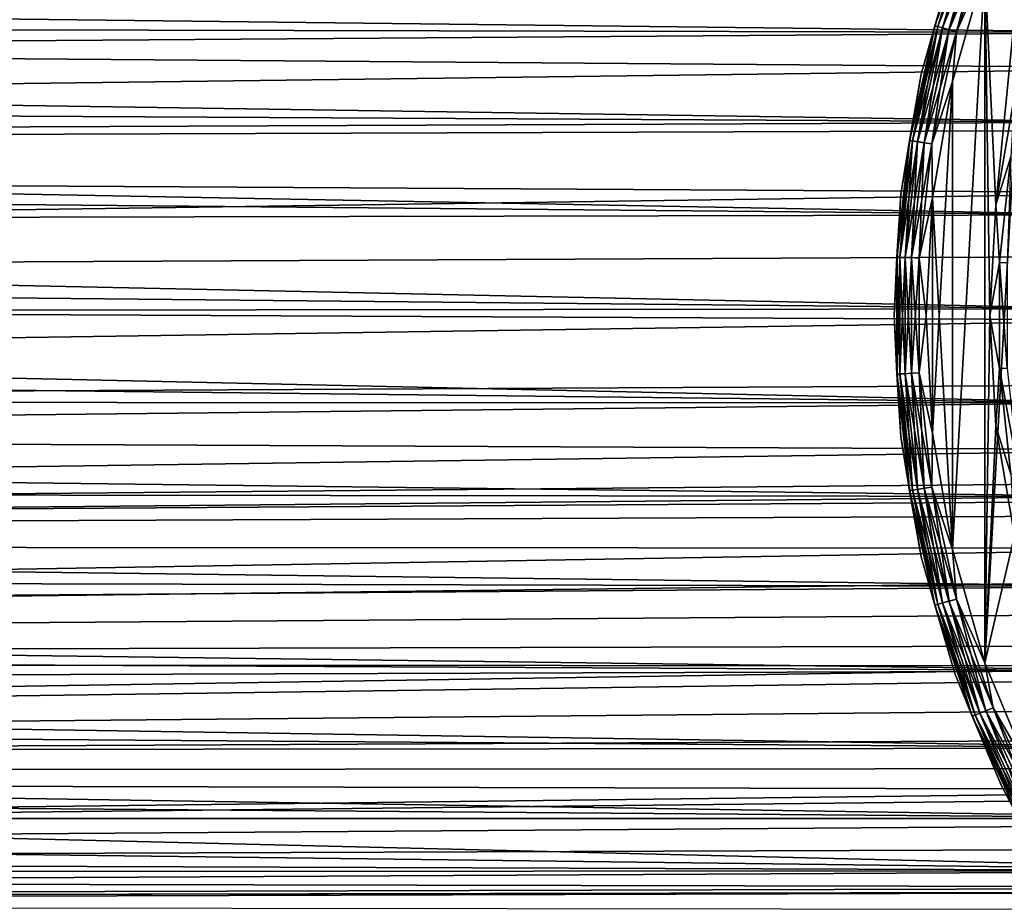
# Model space of a CAD drawing. Header units: millimetres. Extents: x -139 to 106, y -8 to 139.
# Tile 201 of 256: x -31 to -15, y 61 to 75. Entities that reach past the tile are written whole.
import ezdxf

# ---------------------------------------------------------------- set-up
doc = ezdxf.new("R2010")
doc.units = ezdxf.units.MM
doc.header["$LTSCALE"] = 53.842063
for name, color, linetype in [('33', 7, 'CONTINUOUS'), ('44', 7, 'CONTINUOUS'), ('47', 7, 'CONTINUOUS'), ('499', 7, 'CONTINUOUS'), ('500', 7, 'CONTINUOUS'), ('502', 7, 'CONTINUOUS'), ('506', 7, 'CONTINUOUS'), ('508', 7, 'CONTINUOUS'), ('510', 7, 'CONTINUOUS')]:
    doc.layers.add(name, color=color, linetype=linetype)

msp = doc.modelspace()

# ---------------------------------------------------------------- linework, layer by layer
at = {"layer": '33', "color": 8, "linetype": 'CONTINUOUS'}
for points in [[(-11.733, 74.168, 19.91), (-11.348, 75.127, 19.978), (-117, 74.98, 19.971), (-11.733, 74.168, 19.91)], [(-117, 72.827, 19.737), (-11.733, 74.168, 19.91), (-117, 74.98, 19.971), (-117, 72.827, 19.737)], [(-12.017, 73.197, 19.794), (-11.733, 74.168, 19.91), (-117, 72.827, 19.737), (-12.017, 73.197, 19.794)], [(-12.203, 72.214, 19.626), (-12.017, 73.197, 19.794), (-117, 72.827, 19.737), (-12.203, 72.214, 19.626)], [(-117, 70.712, 19.271), (-12.203, 72.214, 19.626), (-117, 72.827, 19.737), (-117, 70.712, 19.271)], [(-12.292, 71.221, 19.405), (-12.203, 72.214, 19.626), (-117, 70.712, 19.271), (-12.292, 71.221, 19.405)], [(-12.283, 70.217, 19.127), (-12.292, 71.221, 19.405), (-117, 70.712, 19.271), (-12.283, 70.217, 19.127)], [(-117, 68.66, 18.58), (-12.283, 70.217, 19.127), (-117, 70.712, 19.271), (-117, 68.66, 18.58)], [(-12.172, 69.203, 18.787), (-12.283, 70.217, 19.127), (-117, 68.66, 18.58), (-12.172, 69.203, 18.787)], [(-11.954, 68.181, 18.381), (-12.172, 69.203, 18.787), (-117, 68.66, 18.58), (-11.954, 68.181, 18.381)], [(-117, 66.695, 17.67), (-11.954, 68.181, 18.381), (-117, 68.66, 18.58), (-117, 66.695, 17.67)], [(-11.803, 67.667, 18.153), (-11.954, 68.181, 18.381), (-117, 66.695, 17.67), (-11.803, 67.667, 18.153)], [(-11.706, 67.38, 18.017), (-11.803, 67.667, 18.153), (-117, 66.695, 17.67), (-11.706, 67.38, 18.017)], [(-11.623, 67.153, 17.906), (-11.706, 67.38, 18.017), (-117, 66.695, 17.67), (-11.623, 67.153, 17.906)], [(-11.411, 66.639, 17.641), (-11.623, 67.153, 17.906), (-117, 66.695, 17.67), (-11.411, 66.639, 17.641)], [(-117, 64.839, 16.554), (-11.411, 66.639, 17.641), (-117, 66.695, 17.67), (-117, 64.839, 16.554)], [(-11.168, 66.126, 17.357), (-11.411, 66.639, 17.641), (-117, 64.839, 16.554), (-11.168, 66.126, 17.357)], [(-10.891, 65.616, 17.055), (-11.168, 66.126, 17.357), (-117, 64.839, 16.554), (-10.891, 65.616, 17.055)], [(-10.581, 65.111, 16.735), (-10.891, 65.616, 17.055), (-117, 64.839, 16.554), (-10.581, 65.111, 16.735)], [(-10.366, 64.794, 16.523), (-10.581, 65.111, 16.735), (-117, 64.839, 16.554), (-10.366, 64.794, 16.523)], [(-117, 63.115, 15.243), (-10.366, 64.794, 16.523), (-117, 64.839, 16.554), (-117, 63.115, 15.243)], [(-10.236, 64.612, 16.398), (-10.366, 64.794, 16.523), (-117, 63.115, 15.243), (-10.236, 64.612, 16.398)], [(-9.856, 64.123, 16.045), (-10.236, 64.612, 16.398), (-117, 63.115, 15.243), (-9.856, 64.123, 16.045)], [(-9.441, 63.646, 15.678), (-9.856, 64.123, 16.045), (-117, 63.115, 15.243), (-9.441, 63.646, 15.678)], [(-8.993, 63.184, 15.301), (-9.441, 63.646, 15.678), (-117, 63.115, 15.243), (-8.993, 63.184, 15.301)], [(-8.633, 62.848, 15.012), (-8.993, 63.184, 15.301), (-117, 63.115, 15.243), (-8.633, 62.848, 15.012)], [(-117, 61.543, 13.754), (-8.633, 62.848, 15.012), (-117, 63.115, 15.243), (-117, 61.543, 13.754)], [(-8.513, 62.742, 14.918), (-8.633, 62.848, 15.012), (-117, 61.543, 13.754), (-8.513, 62.742, 14.918)], [(-8.005, 62.323, 14.534), (-8.513, 62.742, 14.918), (-117, 61.543, 13.754), (-8.005, 62.323, 14.534)], [(-7.476, 61.934, 14.155), (-8.005, 62.323, 14.534), (-117, 61.543, 13.754), (-7.476, 61.934, 14.155)], [(-6.933, 61.577, 13.789), (-7.476, 61.934, 14.155), (-117, 61.543, 13.754), (-6.933, 61.577, 13.789)], [(-6.492, 61.315, 13.509), (-6.933, 61.577, 13.789), (-117, 61.543, 13.754), (-6.492, 61.315, 13.509)], [(-77.065, 61.122, 13.295), (-6.492, 61.315, 13.509), (-117, 61.543, 13.754), (-77.065, 61.122, 13.295)], [(-6.383, 61.254, 13.443), (-6.492, 61.315, 13.509), (-77.065, 61.122, 13.295), (-6.383, 61.254, 13.443)], [(-75.935, 61.122, 13.295), (-6.383, 61.254, 13.443), (-77.065, 61.122, 13.295), (-75.935, 61.122, 13.295)], [(-74.811, 61.048, 13.212), (-6.383, 61.254, 13.443), (-75.935, 61.122, 13.295), (-74.811, 61.048, 13.212)], [(-5.831, 60.967, 13.12), (-6.383, 61.254, 13.443), (-74.811, 61.048, 13.212), (-5.831, 60.967, 13.12)]]:
    msp.add_3dface(points, dxfattribs=at)
at = {"layer": '44', "color": 8, "linetype": 'CONTINUOUS'}
for points in [[(-76.5, 75.474, -20), (-12.202, 76.064, -20), (-12.754, 74.728, -19.994), (-76.5, 75.474, -20)], [(-76.5, 74.874, -19.997), (-76.5, 75.474, -20), (-12.754, 74.728, -19.994), (-76.5, 74.874, -19.997)], [(-76.5, 74.268, -19.992), (-76.5, 74.874, -19.997), (-12.754, 74.728, -19.994), (-76.5, 74.268, -19.992)], [(-13.162, 73.318, -19.979), (-76.5, 74.268, -19.992), (-12.754, 74.728, -19.994), (-13.162, 73.318, -19.979)], [(-76.5, 73.658, -19.986), (-76.5, 74.268, -19.992), (-13.162, 73.318, -19.979), (-76.5, 73.658, -19.986)], [(-76.5, 73.051, -19.978), (-76.5, 73.658, -19.986), (-13.162, 73.318, -19.979), (-76.5, 73.051, -19.978)], [(-13.412, 71.866, -19.957), (-76.5, 73.051, -19.978), (-13.162, 73.318, -19.979), (-13.412, 71.866, -19.957)], [(-76.5, 72.45, -19.969), (-76.5, 73.051, -19.978), (-13.412, 71.866, -19.957), (-76.5, 72.45, -19.969)], [(-76.5, 71.732, -19.957), (-76.5, 72.45, -19.969), (-13.412, 71.866, -19.957), (-76.5, 71.732, -19.957)], [(-13.5, 70.395, -19.927), (-76.5, 71.732, -19.957), (-13.412, 71.866, -19.957), (-13.5, 70.395, -19.927)], [(-76.5, 71.015, -19.943), (-76.5, 71.732, -19.957), (-13.5, 70.395, -19.927), (-76.5, 71.015, -19.943)], [(-76.5, 70.319, -19.927), (-76.5, 71.015, -19.943), (-13.5, 70.395, -19.927), (-76.5, 70.319, -19.927)], [(-13.424, 68.919, -19.886), (-76.5, 70.319, -19.927), (-13.5, 70.395, -19.927), (-13.424, 68.919, -19.886)], [(-76.5, 69.634, -19.909), (-76.5, 70.319, -19.927), (-13.424, 68.919, -19.886), (-76.5, 69.634, -19.909)], [(-76.5, 68.937, -19.889), (-76.5, 69.634, -19.909), (-13.424, 68.919, -19.886), (-76.5, 68.937, -19.889)], [(-76.5, 68.228, -19.866), (-76.5, 68.937, -19.889), (-13.424, 68.919, -19.886), (-76.5, 68.228, -19.866)], [(-13.184, 67.45, -19.838), (-76.5, 68.228, -19.866), (-13.424, 68.919, -19.886), (-13.184, 67.45, -19.838)], [(-76.5, 67.529, -19.843), (-76.5, 68.228, -19.866), (-13.184, 67.45, -19.838), (-76.5, 67.529, -19.843)], [(-76.5, 66.846, -19.818), (-76.5, 67.529, -19.843), (-13.184, 67.45, -19.838), (-76.5, 66.846, -19.818)], [(-12.789, 66.037, -19.785), (-76.5, 66.846, -19.818), (-13.184, 67.45, -19.838), (-12.789, 66.037, -19.785)], [(-76.5, 66.187, -19.793), (-76.5, 66.846, -19.818), (-12.789, 66.037, -19.785), (-76.5, 66.187, -19.793)], [(-76.5, 65.555, -19.768), (-76.5, 66.187, -19.793), (-12.789, 66.037, -19.785), (-76.5, 65.555, -19.768)], [(-12.254, 64.717, -19.729), (-76.5, 65.555, -19.768), (-12.789, 66.037, -19.785), (-12.254, 64.717, -19.729)], [(-76.5, 65.035, -19.746), (-76.5, 65.555, -19.768), (-12.254, 64.717, -19.729), (-76.5, 65.035, -19.746)], [(-76.5, 64.508, -19.721), (-76.5, 65.035, -19.746), (-12.254, 64.717, -19.729), (-76.5, 64.508, -19.721)], [(-11.594, 63.5, -19.664), (-76.5, 64.508, -19.721), (-12.254, 64.717, -19.729), (-11.594, 63.5, -19.664)], [(-76.5, 63.973, -19.694), (-76.5, 64.508, -19.721), (-11.594, 63.5, -19.664), (-76.5, 63.973, -19.694)], [(-76.5, 63.441, -19.663), (-76.5, 63.973, -19.694), (-11.594, 63.5, -19.664), (-76.5, 63.441, -19.663)], [(-10.823, 62.397, -19.583), (-76.5, 63.441, -19.663), (-11.594, 63.5, -19.664), (-10.823, 62.397, -19.583)], [(-76.5, 62.915, -19.626), (-76.5, 63.441, -19.663), (-10.823, 62.397, -19.583), (-76.5, 62.915, -19.626)], [(-43.661, 62.398, -19.583), (-76.5, 62.915, -19.626), (-10.823, 62.397, -19.583), (-43.661, 62.398, -19.583)]]:
    msp.add_3dface(points, dxfattribs=at)
at = {"layer": '47', "color": 8, "linetype": 'CONTINUOUS'}
for points in [[(-76.5, 62.397, -19.583), (-43.661, 62.398, -19.583), (-10.016, 61.581, -19.475), (-76.5, 62.397, -19.583)], [(-76.5, 62.397, -19.583), (-10.016, 61.581, -19.475), (-76.5, 61.811, -19.512), (-76.5, 62.397, -19.583)], [(-10.823, 62.397, -19.583), (-10.016, 61.581, -19.475), (-43.661, 62.398, -19.583), (-10.823, 62.397, -19.583)], [(-76.5, 61.811, -19.512), (-10.016, 61.581, -19.475), (-76.5, 61.229, -19.408), (-76.5, 61.811, -19.512)], [(-10.016, 61.581, -19.475), (-9.077, 60.795, -19.306), (-76.5, 61.229, -19.408), (-10.016, 61.581, -19.475)], [(-76.5, 61.229, -19.408), (-9.077, 60.795, -19.306), (-76.5, 60.655, -19.269), (-76.5, 61.229, -19.408)]]:
    msp.add_3dface(points, dxfattribs=at)
at = {"layer": '499', "color": 7, "linetype": 'CONTINUOUS', "true_color": 0xe0f2ff}
for points in [[(-15.575, 64.842, 188.908), (-14.868, 63.133, 188.908), (-14.868, 77.442, 188.908), (-15.575, 64.842, 188.908)], [(-15.575, 75.734, 188.908), (-15.575, 64.842, 188.908), (-14.868, 77.442, 188.908), (-15.575, 75.734, 188.908)], [(-16.087, 66.619, 188.908), (-15.575, 64.842, 188.908), (-15.575, 75.734, 188.908), (-16.087, 66.619, 188.908)], [(-16.087, 73.957, 188.908), (-16.087, 66.619, 188.908), (-15.575, 75.734, 188.908), (-16.087, 73.957, 188.908)], [(-16.396, 72.134, 188.908), (-16.087, 66.619, 188.908), (-16.087, 73.957, 188.908), (-16.396, 72.134, 188.908)], [(-16.5, 70.288, 188.908), (-16.396, 68.442, 188.908), (-16.396, 72.134, 188.908), (-16.5, 70.288, 188.908)], [(-16.396, 68.442, 188.908), (-16.087, 66.619, 188.908), (-16.396, 72.134, 188.908), (-16.396, 68.442, 188.908)]]:
    msp.add_3dface(points, dxfattribs=at)
at = {"layer": '500', "color": 7, "linetype": 'CONTINUOUS', "true_color": 0xe0f2ff}
for points in [[(-16.046, 75.903, 101.608), (-16.574, 74.071, 101.608), (-16.046, 75.903, 188.408), (-16.046, 75.903, 101.608)], [(-16.046, 75.903, 188.408), (-16.574, 74.071, 101.608), (-16.574, 74.071, 188.408), (-16.046, 75.903, 188.408)], [(-16.574, 74.071, 101.608), (-16.893, 72.191, 101.608), (-16.574, 74.071, 188.408), (-16.574, 74.071, 101.608)], [(-16.574, 74.071, 188.408), (-16.893, 72.191, 101.608), (-16.893, 72.191, 188.408), (-16.574, 74.071, 188.408)], [(-16.893, 72.191, 101.608), (-17, 70.288, 101.608), (-16.893, 72.191, 188.408), (-16.893, 72.191, 101.608)], [(-16.893, 72.191, 188.408), (-17, 70.288, 101.608), (-17, 70.288, 188.408), (-16.893, 72.191, 188.408)], [(-17, 70.288, 101.608), (-16.893, 68.384, 101.608), (-17, 70.288, 188.408), (-17, 70.288, 101.608)], [(-17, 70.288, 188.408), (-16.893, 68.384, 101.608), (-16.893, 68.384, 188.408), (-17, 70.288, 188.408)], [(-16.893, 68.384, 101.608), (-16.574, 66.505, 101.608), (-16.893, 68.384, 188.408), (-16.893, 68.384, 101.608)], [(-16.893, 68.384, 188.408), (-16.574, 66.505, 101.608), (-16.574, 66.505, 188.408), (-16.893, 68.384, 188.408)], [(-16.574, 66.505, 101.608), (-16.046, 64.673, 101.608), (-16.574, 66.505, 188.408), (-16.574, 66.505, 101.608)], [(-16.574, 66.505, 188.408), (-16.046, 64.673, 101.608), (-16.046, 64.673, 188.408), (-16.574, 66.505, 188.408)], [(-16.046, 64.673, 101.608), (-15.316, 62.912, 101.608), (-16.046, 64.673, 188.408), (-16.046, 64.673, 101.608)], [(-16.046, 64.673, 188.408), (-15.316, 62.912, 101.608), (-15.316, 62.912, 188.408), (-16.046, 64.673, 188.408)], [(-15.316, 62.912, 101.608), (-14.394, 61.243, 101.608), (-15.316, 62.912, 188.408), (-15.316, 62.912, 101.608)], [(-15.316, 62.912, 188.408), (-14.394, 61.243, 101.608), (-14.394, 61.243, 188.408), (-15.316, 62.912, 188.408)]]:
    msp.add_3dface(points, dxfattribs=at)
at = {"layer": '502', "color": 7, "linetype": 'CONTINUOUS', "true_color": 0xe0f2ff}
for points in [[(-15.575, 75.734, 101.108), (-14.868, 77.443, 101.108), (-15.403, 72.024, 101.108), (-15.575, 75.734, 101.108)], [(-15.403, 72.024, 101.108), (-14.868, 77.443, 101.108), (-15.111, 73.738, 101.108), (-15.403, 72.024, 101.108)], [(-16.087, 73.957, 101.108), (-15.575, 75.734, 101.108), (-16.087, 66.619, 101.108), (-16.087, 73.957, 101.108)], [(-16.087, 66.619, 101.108), (-15.575, 75.734, 101.108), (-15.575, 64.842, 101.108), (-16.087, 66.619, 101.108)], [(-15.575, 64.842, 101.108), (-15.575, 75.734, 101.108), (-15.5, 70.288, 101.108), (-15.575, 64.842, 101.108)], [(-15.5, 70.288, 101.108), (-15.575, 75.734, 101.108), (-15.403, 72.024, 101.108), (-15.5, 70.288, 101.108)], [(-16.396, 72.134, 101.108), (-16.087, 73.957, 101.108), (-16.396, 68.442, 101.108), (-16.396, 72.134, 101.108)], [(-16.396, 68.442, 101.108), (-16.087, 73.957, 101.108), (-16.087, 66.619, 101.108), (-16.396, 68.442, 101.108)], [(-16.5, 70.288, 101.108), (-16.396, 72.134, 101.108), (-16.396, 68.442, 101.108), (-16.5, 70.288, 101.108)], [(-15.403, 68.552, 101.108), (-15.575, 64.842, 101.108), (-15.5, 70.288, 101.108), (-15.403, 68.552, 101.108)], [(-15.111, 66.838, 101.108), (-15.575, 64.842, 101.108), (-15.403, 68.552, 101.108), (-15.111, 66.838, 101.108)], [(-14.868, 63.133, 101.108), (-15.575, 64.842, 101.108), (-15.111, 66.838, 101.108), (-14.868, 63.133, 101.108)]]:
    msp.add_3dface(points, dxfattribs=at)
at = {"layer": '506', "color": 7, "linetype": 'CONTINUOUS', "true_color": 0xe0f2ff}
for points in [[(-15.403, 72.024, 101.108), (-15.111, 73.738, 101.108), (-15.168, 72.775, 101.091), (-15.403, 72.024, 101.108)], [(-15.348, 71.12, 101.091), (-15.403, 72.024, 101.108), (-15.168, 72.775, 101.091), (-15.348, 71.12, 101.091)], [(-15.348, 71.12, 101.091), (-15.168, 72.775, 101.091), (-15.228, 71.114, 101.041), (-15.348, 71.12, 101.091)], [(-15.5, 70.288, 101.108), (-15.403, 72.024, 101.108), (-15.348, 71.12, 101.091), (-15.5, 70.288, 101.108)], [(-15.348, 69.456, 101.091), (-15.5, 70.288, 101.108), (-15.348, 71.12, 101.091), (-15.348, 69.456, 101.091)], [(-15.348, 69.456, 101.091), (-15.348, 71.12, 101.091), (-15.228, 69.462, 101.041), (-15.348, 69.456, 101.091)], [(-15.228, 69.462, 101.041), (-15.348, 71.12, 101.091), (-15.228, 71.114, 101.041), (-15.228, 69.462, 101.041)], [(-15.403, 68.552, 101.108), (-15.5, 70.288, 101.108), (-15.348, 69.456, 101.091), (-15.403, 68.552, 101.108)], [(-15.168, 67.801, 101.091), (-15.403, 68.552, 101.108), (-15.348, 69.456, 101.091), (-15.168, 67.801, 101.091)], [(-15.049, 67.821, 101.041), (-15.348, 69.456, 101.091), (-15.228, 69.462, 101.041), (-15.049, 67.821, 101.041)], [(-15.168, 67.801, 101.091), (-15.348, 69.456, 101.091), (-15.049, 67.821, 101.041), (-15.168, 67.801, 101.091)], [(-15.111, 66.838, 101.108), (-15.403, 68.552, 101.108), (-15.168, 67.801, 101.091), (-15.111, 66.838, 101.108)]]:
    msp.add_3dface(points, dxfattribs=at)
at = {"layer": '508', "color": 7, "linetype": 'CONTINUOUS', "true_color": 0xe0f2ff}
for points in [[(-16.364, 74.831, 101.479), (-16.046, 75.903, 101.608), (-15.777, 76.574, 101.479), (-16.364, 74.831, 101.479)], [(-16.364, 74.831, 101.479), (-15.777, 76.574, 101.479), (-16.316, 74.818, 101.359), (-16.364, 74.831, 101.479)], [(-16.316, 74.818, 101.359), (-15.777, 76.574, 101.479), (-15.731, 76.556, 101.359), (-16.316, 74.818, 101.359)], [(-16.316, 74.818, 101.359), (-15.731, 76.556, 101.359), (-16.239, 74.797, 101.255), (-16.316, 74.818, 101.359)], [(-16.239, 74.797, 101.255), (-15.731, 76.556, 101.359), (-15.657, 76.526, 101.255), (-16.239, 74.797, 101.255)], [(-16.239, 74.797, 101.255), (-15.657, 76.526, 101.255), (-16.14, 74.769, 101.175), (-16.239, 74.797, 101.255)], [(-16.14, 74.769, 101.175), (-15.657, 76.526, 101.255), (-15.56, 76.488, 101.175), (-16.14, 74.769, 101.175)], [(-16.14, 74.769, 101.175), (-15.56, 76.488, 101.175), (-16.023, 74.737, 101.125), (-16.14, 74.769, 101.175)], [(-16.023, 74.737, 101.125), (-15.56, 76.488, 101.175), (-15.448, 76.443, 101.125), (-16.023, 74.737, 101.125)], [(-15.575, 75.734, 101.108), (-16.023, 74.737, 101.125), (-15.448, 76.443, 101.125), (-15.575, 75.734, 101.108)], [(-16.574, 74.071, 101.608), (-16.046, 75.903, 101.608), (-16.364, 74.831, 101.479), (-16.574, 74.071, 101.608)], [(-15.575, 75.734, 101.108), (-16.087, 73.957, 101.108), (-16.023, 74.737, 101.125), (-15.575, 75.734, 101.108)], [(-16.759, 73.035, 101.479), (-16.574, 74.071, 101.608), (-16.364, 74.831, 101.479), (-16.759, 73.035, 101.479)], [(-16.759, 73.035, 101.479), (-16.364, 74.831, 101.479), (-16.71, 73.027, 101.359), (-16.759, 73.035, 101.479)], [(-16.71, 73.027, 101.359), (-16.364, 74.831, 101.479), (-16.316, 74.818, 101.359), (-16.71, 73.027, 101.359)], [(-16.71, 73.027, 101.359), (-16.316, 74.818, 101.359), (-16.632, 73.015, 101.255), (-16.71, 73.027, 101.359)], [(-16.632, 73.015, 101.255), (-16.316, 74.818, 101.359), (-16.239, 74.797, 101.255), (-16.632, 73.015, 101.255)], [(-16.632, 73.015, 101.255), (-16.239, 74.797, 101.255), (-16.529, 72.998, 101.175), (-16.632, 73.015, 101.255)], [(-16.529, 72.998, 101.175), (-16.239, 74.797, 101.255), (-16.14, 74.769, 101.175), (-16.529, 72.998, 101.175)], [(-16.529, 72.998, 101.175), (-16.14, 74.769, 101.175), (-16.41, 72.978, 101.125), (-16.529, 72.998, 101.175)], [(-16.41, 72.978, 101.125), (-16.14, 74.769, 101.175), (-16.023, 74.737, 101.125), (-16.41, 72.978, 101.125)], [(-16.087, 73.957, 101.108), (-16.41, 72.978, 101.125), (-16.023, 74.737, 101.125), (-16.087, 73.957, 101.108)], [(-16.893, 72.191, 101.608), (-16.574, 74.071, 101.608), (-16.759, 73.035, 101.479), (-16.893, 72.191, 101.608)], [(-16.087, 73.957, 101.108), (-16.396, 72.134, 101.108), (-16.41, 72.978, 101.125), (-16.087, 73.957, 101.108)], [(-16.958, 71.207, 101.479), (-16.893, 72.191, 101.608), (-16.759, 73.035, 101.479), (-16.958, 71.207, 101.479)], [(-16.958, 71.207, 101.479), (-16.759, 73.035, 101.479), (-16.908, 71.205, 101.359), (-16.958, 71.207, 101.479)], [(-16.908, 71.205, 101.359), (-16.759, 73.035, 101.479), (-16.71, 73.027, 101.359), (-16.908, 71.205, 101.359)], [(-16.908, 71.205, 101.359), (-16.71, 73.027, 101.359), (-16.829, 71.2, 101.255), (-16.908, 71.205, 101.359)], [(-16.829, 71.2, 101.255), (-16.71, 73.027, 101.359), (-16.632, 73.015, 101.255), (-16.829, 71.2, 101.255)], [(-16.829, 71.2, 101.255), (-16.632, 73.015, 101.255), (-16.726, 71.195, 101.175), (-16.829, 71.2, 101.255)], [(-16.726, 71.195, 101.175), (-16.632, 73.015, 101.255), (-16.529, 72.998, 101.175), (-16.726, 71.195, 101.175)], [(-16.726, 71.195, 101.175), (-16.529, 72.998, 101.175), (-16.605, 71.188, 101.125), (-16.726, 71.195, 101.175)], [(-16.605, 71.188, 101.125), (-16.529, 72.998, 101.175), (-16.41, 72.978, 101.125), (-16.605, 71.188, 101.125)], [(-16.396, 72.134, 101.108), (-16.605, 71.188, 101.125), (-16.41, 72.978, 101.125), (-16.396, 72.134, 101.108)], [(-17, 70.288, 101.608), (-16.893, 72.191, 101.608), (-16.958, 71.207, 101.479), (-17, 70.288, 101.608)], [(-16.396, 72.134, 101.108), (-16.5, 70.288, 101.108), (-16.605, 71.188, 101.125), (-16.396, 72.134, 101.108)], [(-16.958, 69.368, 101.479), (-17, 70.288, 101.608), (-16.958, 71.207, 101.479), (-16.958, 69.368, 101.479)], [(-16.958, 69.368, 101.479), (-16.958, 71.207, 101.479), (-16.908, 69.371, 101.359), (-16.958, 69.368, 101.479)], [(-16.908, 69.371, 101.359), (-16.958, 71.207, 101.479), (-16.908, 71.205, 101.359), (-16.908, 69.371, 101.359)], [(-16.908, 69.371, 101.359), (-16.908, 71.205, 101.359), (-16.829, 69.375, 101.255), (-16.908, 69.371, 101.359)], [(-16.829, 69.375, 101.255), (-16.908, 71.205, 101.359), (-16.829, 71.2, 101.255), (-16.829, 69.375, 101.255)], [(-16.829, 69.375, 101.255), (-16.829, 71.2, 101.255), (-16.726, 69.381, 101.175), (-16.829, 69.375, 101.255)], [(-16.726, 69.381, 101.175), (-16.829, 71.2, 101.255), (-16.726, 71.195, 101.175), (-16.726, 69.381, 101.175)], [(-16.726, 69.381, 101.175), (-16.726, 71.195, 101.175), (-16.605, 69.388, 101.125), (-16.726, 69.381, 101.175)], [(-16.605, 69.388, 101.125), (-16.726, 71.195, 101.175), (-16.605, 71.188, 101.125), (-16.605, 69.388, 101.125)], [(-16.5, 70.288, 101.108), (-16.605, 69.388, 101.125), (-16.605, 71.188, 101.125), (-16.5, 70.288, 101.108)], [(-16.893, 68.384, 101.608), (-17, 70.288, 101.608), (-16.958, 69.368, 101.479), (-16.893, 68.384, 101.608)], [(-16.5, 70.288, 101.108), (-16.396, 68.442, 101.108), (-16.605, 69.388, 101.125), (-16.5, 70.288, 101.108)], [(-16.71, 67.548, 101.359), (-16.958, 69.368, 101.479), (-16.908, 69.371, 101.359), (-16.71, 67.548, 101.359)], [(-16.759, 67.54, 101.479), (-16.893, 68.384, 101.608), (-16.958, 69.368, 101.479), (-16.759, 67.54, 101.479)], [(-16.759, 67.54, 101.479), (-16.958, 69.368, 101.479), (-16.71, 67.548, 101.359), (-16.759, 67.54, 101.479)], [(-16.632, 67.561, 101.255), (-16.908, 69.371, 101.359), (-16.829, 69.375, 101.255), (-16.632, 67.561, 101.255)], [(-16.71, 67.548, 101.359), (-16.908, 69.371, 101.359), (-16.632, 67.561, 101.255), (-16.71, 67.548, 101.359)], [(-16.529, 67.578, 101.175), (-16.829, 69.375, 101.255), (-16.726, 69.381, 101.175), (-16.529, 67.578, 101.175)], [(-16.632, 67.561, 101.255), (-16.829, 69.375, 101.255), (-16.529, 67.578, 101.175), (-16.632, 67.561, 101.255)], [(-16.41, 67.598, 101.125), (-16.726, 69.381, 101.175), (-16.605, 69.388, 101.125), (-16.41, 67.598, 101.125)], [(-16.529, 67.578, 101.175), (-16.726, 69.381, 101.175), (-16.41, 67.598, 101.125), (-16.529, 67.578, 101.175)], [(-16.396, 68.442, 101.108), (-16.41, 67.598, 101.125), (-16.605, 69.388, 101.125), (-16.396, 68.442, 101.108)], [(-16.396, 68.442, 101.108), (-16.087, 66.619, 101.108), (-16.41, 67.598, 101.125), (-16.396, 68.442, 101.108)], [(-16.574, 66.505, 101.608), (-16.893, 68.384, 101.608), (-16.759, 67.54, 101.479), (-16.574, 66.505, 101.608)], [(-16.316, 65.758, 101.359), (-16.759, 67.54, 101.479), (-16.71, 67.548, 101.359), (-16.316, 65.758, 101.359)], [(-16.364, 65.744, 101.479), (-16.574, 66.505, 101.608), (-16.759, 67.54, 101.479), (-16.364, 65.744, 101.479)], [(-16.364, 65.744, 101.479), (-16.759, 67.54, 101.479), (-16.316, 65.758, 101.359), (-16.364, 65.744, 101.479)], [(-16.239, 65.779, 101.255), (-16.71, 67.548, 101.359), (-16.632, 67.561, 101.255), (-16.239, 65.779, 101.255)], [(-16.316, 65.758, 101.359), (-16.71, 67.548, 101.359), (-16.239, 65.779, 101.255), (-16.316, 65.758, 101.359)], [(-16.14, 65.807, 101.175), (-16.632, 67.561, 101.255), (-16.529, 67.578, 101.175), (-16.14, 65.807, 101.175)], [(-16.239, 65.779, 101.255), (-16.632, 67.561, 101.255), (-16.14, 65.807, 101.175), (-16.239, 65.779, 101.255)], [(-16.023, 65.839, 101.125), (-16.529, 67.578, 101.175), (-16.41, 67.598, 101.125), (-16.023, 65.839, 101.125)], [(-16.14, 65.807, 101.175), (-16.529, 67.578, 101.175), (-16.023, 65.839, 101.125), (-16.14, 65.807, 101.175)], [(-16.087, 66.619, 101.108), (-16.023, 65.839, 101.125), (-16.41, 67.598, 101.125), (-16.087, 66.619, 101.108)], [(-16.087, 66.619, 101.108), (-15.575, 64.842, 101.108), (-16.023, 65.839, 101.125), (-16.087, 66.619, 101.108)], [(-16.046, 64.673, 101.608), (-16.574, 66.505, 101.608), (-16.364, 65.744, 101.479), (-16.046, 64.673, 101.608)], [(-15.56, 64.088, 101.175), (-16.239, 65.779, 101.255), (-16.14, 65.807, 101.175), (-15.56, 64.088, 101.175)], [(-15.448, 64.133, 101.125), (-16.14, 65.807, 101.175), (-16.023, 65.839, 101.125), (-15.448, 64.133, 101.125)], [(-15.56, 64.088, 101.175), (-16.14, 65.807, 101.175), (-15.448, 64.133, 101.125), (-15.56, 64.088, 101.175)], [(-15.575, 64.842, 101.108), (-15.448, 64.133, 101.125), (-16.023, 65.839, 101.125), (-15.575, 64.842, 101.108)], [(-15.731, 64.02, 101.359), (-16.364, 65.744, 101.479), (-16.316, 65.758, 101.359), (-15.731, 64.02, 101.359)], [(-15.777, 64.002, 101.479), (-16.046, 64.673, 101.608), (-16.364, 65.744, 101.479), (-15.777, 64.002, 101.479)], [(-15.777, 64.002, 101.479), (-16.364, 65.744, 101.479), (-15.731, 64.02, 101.359), (-15.777, 64.002, 101.479)], [(-15.657, 64.05, 101.255), (-16.316, 65.758, 101.359), (-16.239, 65.779, 101.255), (-15.657, 64.05, 101.255)], [(-15.731, 64.02, 101.359), (-16.316, 65.758, 101.359), (-15.657, 64.05, 101.255), (-15.731, 64.02, 101.359)], [(-15.657, 64.05, 101.255), (-16.239, 65.779, 101.255), (-15.56, 64.088, 101.175), (-15.657, 64.05, 101.255)], [(-15.575, 64.842, 101.108), (-14.868, 63.133, 101.108), (-15.448, 64.133, 101.125), (-15.575, 64.842, 101.108)], [(-15.316, 62.912, 101.608), (-16.046, 64.673, 101.608), (-15.777, 64.002, 101.479), (-15.316, 62.912, 101.608)], [(-14.799, 62.442, 101.175), (-15.657, 64.05, 101.255), (-15.56, 64.088, 101.175), (-14.799, 62.442, 101.175)], [(-14.692, 62.499, 101.125), (-15.56, 64.088, 101.175), (-15.448, 64.133, 101.125), (-14.692, 62.499, 101.125)], [(-14.799, 62.442, 101.175), (-15.56, 64.088, 101.175), (-14.692, 62.499, 101.125), (-14.799, 62.442, 101.175)], [(-14.868, 63.133, 101.108), (-14.692, 62.499, 101.125), (-15.448, 64.133, 101.125), (-14.868, 63.133, 101.108)], [(-14.961, 62.356, 101.359), (-15.777, 64.002, 101.479), (-15.731, 64.02, 101.359), (-14.961, 62.356, 101.359)], [(-15.005, 62.333, 101.479), (-15.316, 62.912, 101.608), (-15.777, 64.002, 101.479), (-15.005, 62.333, 101.479)], [(-15.005, 62.333, 101.479), (-15.777, 64.002, 101.479), (-14.961, 62.356, 101.359), (-15.005, 62.333, 101.479)], [(-14.89, 62.393, 101.255), (-15.731, 64.02, 101.359), (-15.657, 64.05, 101.255), (-14.89, 62.393, 101.255)], [(-14.961, 62.356, 101.359), (-15.731, 64.02, 101.359), (-14.89, 62.393, 101.255), (-14.961, 62.356, 101.359)], [(-14.89, 62.393, 101.255), (-15.657, 64.05, 101.255), (-14.799, 62.442, 101.175), (-14.89, 62.393, 101.255)], [(-14.394, 61.243, 101.608), (-15.316, 62.912, 101.608), (-15.005, 62.333, 101.479), (-14.394, 61.243, 101.608)]]:
    msp.add_3dface(points, dxfattribs=at)
at = {"layer": '510', "color": 7, "linetype": 'CONTINUOUS', "true_color": 0xe0f2ff}
for points in [[(-16.046, 75.903, 188.408), (-16.364, 74.831, 188.538), (-15.777, 76.574, 188.538), (-16.046, 75.903, 188.408)], [(-16.364, 74.831, 188.538), (-15.73, 76.555, 188.658), (-15.777, 76.574, 188.538), (-16.364, 74.831, 188.538)], [(-16.316, 74.818, 188.658), (-15.73, 76.555, 188.658), (-16.364, 74.831, 188.538), (-16.316, 74.818, 188.658)], [(-16.316, 74.818, 188.658), (-15.656, 76.526, 188.762), (-15.73, 76.555, 188.658), (-16.316, 74.818, 188.658)], [(-16.239, 74.797, 188.762), (-15.656, 76.526, 188.762), (-16.316, 74.818, 188.658), (-16.239, 74.797, 188.762)], [(-16.239, 74.797, 188.762), (-15.56, 76.488, 188.841), (-15.656, 76.526, 188.762), (-16.239, 74.797, 188.762)], [(-16.139, 74.769, 188.841), (-15.56, 76.488, 188.841), (-16.239, 74.797, 188.762), (-16.139, 74.769, 188.841)], [(-16.139, 74.769, 188.841), (-15.448, 76.443, 188.891), (-15.56, 76.488, 188.841), (-16.139, 74.769, 188.841)], [(-16.023, 74.737, 188.891), (-15.448, 76.443, 188.891), (-16.139, 74.769, 188.841), (-16.023, 74.737, 188.891)], [(-16.023, 74.737, 188.891), (-15.575, 75.734, 188.908), (-15.448, 76.443, 188.891), (-16.023, 74.737, 188.891)], [(-16.046, 75.903, 188.408), (-16.574, 74.071, 188.408), (-16.364, 74.831, 188.538), (-16.046, 75.903, 188.408)], [(-16.087, 73.957, 188.908), (-15.575, 75.734, 188.908), (-16.023, 74.737, 188.891), (-16.087, 73.957, 188.908)], [(-16.574, 74.071, 188.408), (-16.759, 73.035, 188.538), (-16.364, 74.831, 188.538), (-16.574, 74.071, 188.408)], [(-16.759, 73.035, 188.538), (-16.316, 74.818, 188.658), (-16.364, 74.831, 188.538), (-16.759, 73.035, 188.538)], [(-16.71, 73.027, 188.658), (-16.316, 74.818, 188.658), (-16.759, 73.035, 188.538), (-16.71, 73.027, 188.658)], [(-16.71, 73.027, 188.658), (-16.239, 74.797, 188.762), (-16.316, 74.818, 188.658), (-16.71, 73.027, 188.658)], [(-16.631, 73.014, 188.762), (-16.239, 74.797, 188.762), (-16.71, 73.027, 188.658), (-16.631, 73.014, 188.762)], [(-16.631, 73.014, 188.762), (-16.139, 74.769, 188.841), (-16.239, 74.797, 188.762), (-16.631, 73.014, 188.762)], [(-16.529, 72.998, 188.841), (-16.139, 74.769, 188.841), (-16.631, 73.014, 188.762), (-16.529, 72.998, 188.841)], [(-16.529, 72.998, 188.841), (-16.023, 74.737, 188.891), (-16.139, 74.769, 188.841), (-16.529, 72.998, 188.841)], [(-16.41, 72.978, 188.891), (-16.023, 74.737, 188.891), (-16.529, 72.998, 188.841), (-16.41, 72.978, 188.891)], [(-16.41, 72.978, 188.891), (-16.087, 73.957, 188.908), (-16.023, 74.737, 188.891), (-16.41, 72.978, 188.891)], [(-16.574, 74.071, 188.408), (-16.893, 72.191, 188.408), (-16.759, 73.035, 188.538), (-16.574, 74.071, 188.408)], [(-16.396, 72.134, 188.908), (-16.087, 73.957, 188.908), (-16.41, 72.978, 188.891), (-16.396, 72.134, 188.908)], [(-16.893, 72.191, 188.408), (-16.958, 71.207, 188.538), (-16.759, 73.035, 188.538), (-16.893, 72.191, 188.408)], [(-16.958, 71.207, 188.538), (-16.71, 73.027, 188.658), (-16.759, 73.035, 188.538), (-16.958, 71.207, 188.538)], [(-16.908, 71.205, 188.658), (-16.71, 73.027, 188.658), (-16.958, 71.207, 188.538), (-16.908, 71.205, 188.658)], [(-16.908, 71.205, 188.658), (-16.631, 73.014, 188.762), (-16.71, 73.027, 188.658), (-16.908, 71.205, 188.658)], [(-16.829, 71.2, 188.762), (-16.631, 73.014, 188.762), (-16.908, 71.205, 188.658), (-16.829, 71.2, 188.762)], [(-16.829, 71.2, 188.762), (-16.529, 72.998, 188.841), (-16.631, 73.014, 188.762), (-16.829, 71.2, 188.762)], [(-16.725, 71.195, 188.841), (-16.529, 72.998, 188.841), (-16.829, 71.2, 188.762), (-16.725, 71.195, 188.841)], [(-16.725, 71.195, 188.841), (-16.41, 72.978, 188.891), (-16.529, 72.998, 188.841), (-16.725, 71.195, 188.841)], [(-16.605, 71.188, 188.891), (-16.41, 72.978, 188.891), (-16.725, 71.195, 188.841), (-16.605, 71.188, 188.891)], [(-16.605, 71.188, 188.891), (-16.396, 72.134, 188.908), (-16.41, 72.978, 188.891), (-16.605, 71.188, 188.891)], [(-16.893, 72.191, 188.408), (-17, 70.288, 188.408), (-16.958, 71.207, 188.538), (-16.893, 72.191, 188.408)], [(-16.5, 70.288, 188.908), (-16.396, 72.134, 188.908), (-16.605, 71.188, 188.891), (-16.5, 70.288, 188.908)], [(-17, 70.288, 188.408), (-16.958, 69.368, 188.538), (-16.958, 71.207, 188.538), (-17, 70.288, 188.408)], [(-16.958, 69.368, 188.538), (-16.908, 71.205, 188.658), (-16.958, 71.207, 188.538), (-16.958, 69.368, 188.538)], [(-16.908, 69.371, 188.658), (-16.908, 71.205, 188.658), (-16.958, 69.368, 188.538), (-16.908, 69.371, 188.658)], [(-16.908, 69.371, 188.658), (-16.829, 71.2, 188.762), (-16.908, 71.205, 188.658), (-16.908, 69.371, 188.658)], [(-16.829, 69.375, 188.762), (-16.829, 71.2, 188.762), (-16.908, 69.371, 188.658), (-16.829, 69.375, 188.762)], [(-16.829, 69.375, 188.762), (-16.725, 71.195, 188.841), (-16.829, 71.2, 188.762), (-16.829, 69.375, 188.762)], [(-16.725, 69.381, 188.841), (-16.725, 71.195, 188.841), (-16.829, 69.375, 188.762), (-16.725, 69.381, 188.841)], [(-16.725, 69.381, 188.841), (-16.605, 71.188, 188.891), (-16.725, 71.195, 188.841), (-16.725, 69.381, 188.841)], [(-16.605, 69.388, 188.891), (-16.605, 71.188, 188.891), (-16.725, 69.381, 188.841), (-16.605, 69.388, 188.891)], [(-16.605, 69.388, 188.891), (-16.5, 70.288, 188.908), (-16.605, 71.188, 188.891), (-16.605, 69.388, 188.891)], [(-17, 70.288, 188.408), (-16.893, 68.384, 188.408), (-16.958, 69.368, 188.538), (-17, 70.288, 188.408)], [(-16.396, 68.442, 188.908), (-16.5, 70.288, 188.908), (-16.605, 69.388, 188.891), (-16.396, 68.442, 188.908)], [(-16.759, 67.54, 188.538), (-16.908, 69.371, 188.658), (-16.958, 69.368, 188.538), (-16.759, 67.54, 188.538)], [(-16.893, 68.384, 188.408), (-16.759, 67.54, 188.538), (-16.958, 69.368, 188.538), (-16.893, 68.384, 188.408)], [(-16.71, 67.548, 188.658), (-16.829, 69.375, 188.762), (-16.908, 69.371, 188.658), (-16.71, 67.548, 188.658)], [(-16.71, 67.548, 188.658), (-16.908, 69.371, 188.658), (-16.759, 67.54, 188.538), (-16.71, 67.548, 188.658)], [(-16.631, 67.561, 188.762), (-16.725, 69.381, 188.841), (-16.829, 69.375, 188.762), (-16.631, 67.561, 188.762)], [(-16.631, 67.561, 188.762), (-16.829, 69.375, 188.762), (-16.71, 67.548, 188.658), (-16.631, 67.561, 188.762)], [(-16.529, 67.578, 188.841), (-16.605, 69.388, 188.891), (-16.725, 69.381, 188.841), (-16.529, 67.578, 188.841)], [(-16.529, 67.578, 188.841), (-16.725, 69.381, 188.841), (-16.631, 67.561, 188.762), (-16.529, 67.578, 188.841)], [(-16.41, 67.598, 188.891), (-16.396, 68.442, 188.908), (-16.605, 69.388, 188.891), (-16.41, 67.598, 188.891)], [(-16.41, 67.598, 188.891), (-16.605, 69.388, 188.891), (-16.529, 67.578, 188.841), (-16.41, 67.598, 188.891)], [(-16.087, 66.619, 188.908), (-16.396, 68.442, 188.908), (-16.41, 67.598, 188.891), (-16.087, 66.619, 188.908)], [(-16.893, 68.384, 188.408), (-16.574, 66.505, 188.408), (-16.759, 67.54, 188.538), (-16.893, 68.384, 188.408)], [(-16.364, 65.744, 188.538), (-16.71, 67.548, 188.658), (-16.759, 67.54, 188.538), (-16.364, 65.744, 188.538)], [(-16.574, 66.505, 188.408), (-16.364, 65.744, 188.538), (-16.759, 67.54, 188.538), (-16.574, 66.505, 188.408)], [(-16.316, 65.758, 188.658), (-16.631, 67.561, 188.762), (-16.71, 67.548, 188.658), (-16.316, 65.758, 188.658)], [(-16.316, 65.758, 188.658), (-16.71, 67.548, 188.658), (-16.364, 65.744, 188.538), (-16.316, 65.758, 188.658)], [(-16.239, 65.779, 188.762), (-16.529, 67.578, 188.841), (-16.631, 67.561, 188.762), (-16.239, 65.779, 188.762)], [(-16.239, 65.779, 188.762), (-16.631, 67.561, 188.762), (-16.316, 65.758, 188.658), (-16.239, 65.779, 188.762)], [(-16.139, 65.807, 188.841), (-16.41, 67.598, 188.891), (-16.529, 67.578, 188.841), (-16.139, 65.807, 188.841)], [(-16.139, 65.807, 188.841), (-16.529, 67.578, 188.841), (-16.239, 65.779, 188.762), (-16.139, 65.807, 188.841)], [(-16.023, 65.839, 188.891), (-16.087, 66.619, 188.908), (-16.41, 67.598, 188.891), (-16.023, 65.839, 188.891)], [(-16.023, 65.839, 188.891), (-16.41, 67.598, 188.891), (-16.139, 65.807, 188.841), (-16.023, 65.839, 188.891)], [(-15.575, 64.842, 188.908), (-16.087, 66.619, 188.908), (-16.023, 65.839, 188.891), (-15.575, 64.842, 188.908)], [(-16.574, 66.505, 188.408), (-16.046, 64.673, 188.408), (-16.364, 65.744, 188.538), (-16.574, 66.505, 188.408)], [(-15.656, 64.05, 188.762), (-16.139, 65.807, 188.841), (-16.239, 65.779, 188.762), (-15.656, 64.05, 188.762)], [(-15.56, 64.088, 188.841), (-16.023, 65.839, 188.891), (-16.139, 65.807, 188.841), (-15.56, 64.088, 188.841)], [(-15.56, 64.088, 188.841), (-16.139, 65.807, 188.841), (-15.656, 64.05, 188.762), (-15.56, 64.088, 188.841)], [(-15.448, 64.133, 188.891), (-15.575, 64.842, 188.908), (-16.023, 65.839, 188.891), (-15.448, 64.133, 188.891)], [(-15.448, 64.133, 188.891), (-16.023, 65.839, 188.891), (-15.56, 64.088, 188.841), (-15.448, 64.133, 188.891)], [(-15.777, 64.002, 188.538), (-16.316, 65.758, 188.658), (-16.364, 65.744, 188.538), (-15.777, 64.002, 188.538)], [(-16.046, 64.673, 188.408), (-15.777, 64.002, 188.538), (-16.364, 65.744, 188.538), (-16.046, 64.673, 188.408)], [(-15.73, 64.02, 188.658), (-16.239, 65.779, 188.762), (-16.316, 65.758, 188.658), (-15.73, 64.02, 188.658)], [(-15.73, 64.02, 188.658), (-16.316, 65.758, 188.658), (-15.777, 64.002, 188.538), (-15.73, 64.02, 188.658)], [(-15.656, 64.05, 188.762), (-16.239, 65.779, 188.762), (-15.73, 64.02, 188.658), (-15.656, 64.05, 188.762)], [(-14.868, 63.133, 188.908), (-15.575, 64.842, 188.908), (-15.448, 64.133, 188.891), (-14.868, 63.133, 188.908)], [(-16.046, 64.673, 188.408), (-15.316, 62.912, 188.408), (-15.777, 64.002, 188.538), (-16.046, 64.673, 188.408)], [(-14.89, 62.394, 188.762), (-15.56, 64.088, 188.841), (-15.656, 64.05, 188.762), (-14.89, 62.394, 188.762)], [(-14.799, 62.442, 188.841), (-15.448, 64.133, 188.891), (-15.56, 64.088, 188.841), (-14.799, 62.442, 188.841)], [(-14.799, 62.442, 188.841), (-15.56, 64.088, 188.841), (-14.89, 62.394, 188.762), (-14.799, 62.442, 188.841)], [(-14.692, 62.499, 188.891), (-14.868, 63.133, 188.908), (-15.448, 64.133, 188.891), (-14.692, 62.499, 188.891)], [(-14.692, 62.499, 188.891), (-15.448, 64.133, 188.891), (-14.799, 62.442, 188.841), (-14.692, 62.499, 188.891)], [(-15.005, 62.333, 188.538), (-15.73, 64.02, 188.658), (-15.777, 64.002, 188.538), (-15.005, 62.333, 188.538)], [(-15.316, 62.912, 188.408), (-15.005, 62.333, 188.538), (-15.777, 64.002, 188.538), (-15.316, 62.912, 188.408)], [(-14.96, 62.356, 188.658), (-15.656, 64.05, 188.762), (-15.73, 64.02, 188.658), (-14.96, 62.356, 188.658)], [(-14.96, 62.356, 188.658), (-15.73, 64.02, 188.658), (-15.005, 62.333, 188.538), (-14.96, 62.356, 188.658)], [(-14.89, 62.394, 188.762), (-15.656, 64.05, 188.762), (-14.96, 62.356, 188.658), (-14.89, 62.394, 188.762)], [(-15.316, 62.912, 188.408), (-14.394, 61.243, 188.408), (-15.005, 62.333, 188.538), (-15.316, 62.912, 188.408)]]:
    msp.add_3dface(points, dxfattribs=at)

doc.saveas('drawing.dxf')
